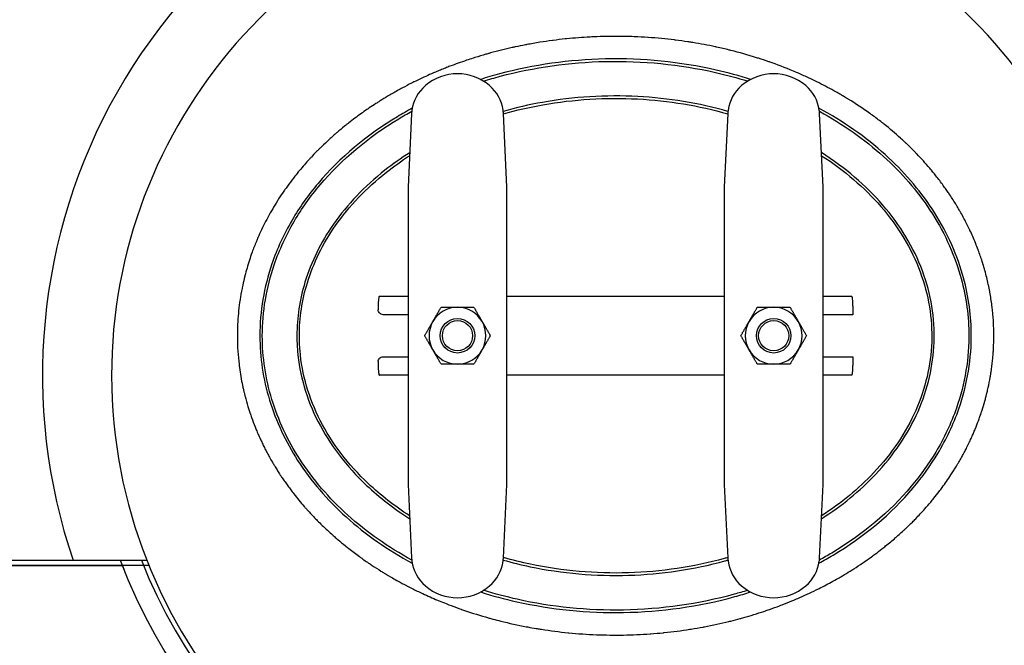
# Model space of a CAD drawing. Header units: inches. Extents: x 36 to 1719, y -84 to 1122.
# Tile 13 of 256: x 353 to 378, y 249 to 265. Entities that reach past the tile are written whole.
import ezdxf

# ---------------------------------------------------------------- set-up
doc = ezdxf.new("R2010")
doc.units = ezdxf.units.IN
doc.header["$LTSCALE"] = 48
doc.header["$MEASUREMENT"] = 0
doc.layers.add('Visible (ANSI)', color=7, linetype='Continuous', lineweight=30)

msp = doc.modelspace()

# ---------------------------------------------------------------- linework, layer by layer
at = {"layer": 'Visible (ANSI)'}
for p, q in [((363.00145, 262.5346), (362.9129, 260.68334)), ((365.4129, 260.68334), (365.32436, 262.5346)), ((371.00145, 262.5346), (370.9129, 260.68334)), ((373.4129, 260.68334), (373.32436, 262.5346)), ((362.9129, 260.68334), (362.9129, 258.72297)), ((365.4129, 258.72297), (365.4129, 260.68334)), ((370.9129, 260.68334), (370.9129, 258.72297)), ((373.4129, 258.72297), (373.4129, 260.68334)), ((362.9129, 258.72297), (362.9129, 255.12089)), ((365.4129, 255.12089), (365.4129, 258.72297)), ((370.9129, 258.72297), (370.9129, 255.12089)), ((373.4129, 255.12089), (373.4129, 258.72297)), ((362.18929, 257.92193), (362.9129, 257.92193)), ((365.4129, 257.92193), (370.9129, 257.92193)), ((373.4129, 257.92193), (374.13652, 257.92193)), ((362.15735, 257.67193), (362.15735, 257.57818)), ((374.16846, 257.67193), (374.16846, 257.45318)), ((362.9129, 257.45318), (362.28135, 257.45318)), ((374.16846, 257.45318), (373.4129, 257.45318)), ((362.28135, 256.39068), (362.9129, 256.39068)), ((373.4129, 256.39068), (374.16846, 256.39068)), ((374.16846, 256.39068), (374.16846, 256.17193)), ((362.15735, 256.26568), (362.15735, 256.17193)), ((362.9129, 255.92193), (362.18929, 255.92193)), ((370.9129, 255.92193), (365.4129, 255.92193)), ((374.13652, 255.92193), (373.4129, 255.92193)), ((362.9129, 255.12089), (362.9129, 253.16051)), ((365.4129, 253.16051), (365.4129, 255.12089)), ((370.9129, 255.12089), (370.9129, 253.16051)), ((373.4129, 253.16051), (373.4129, 255.12089)), ((362.9129, 253.16051), (363.00145, 251.30925)), ((365.32436, 251.30925), (365.4129, 253.16051)), ((370.9129, 253.16051), (371.00145, 251.30925)), ((373.32436, 251.30925), (373.4129, 253.16051)), ((347.1629, 251.24393), (354.43824, 251.24393)), ((352.1629, 251.10943), (355.6837, 251.10943)), ((356.35603, 251.10943), (352.1629, 251.10943)), ((354.43824, 251.24393), (356.30209, 251.24393))]:
    msp.add_line(p, q, dxfattribs=at)
for centre, radius in [((364.1629, 256.92193), 0.43764), ((364.1629, 256.92193), 0.4375), ((372.1629, 256.92193), 0.43764), ((372.1629, 256.92193), 0.4375), ((364.1629, 256.92193), 0.38194), ((372.1629, 256.92193), 0.38194)]:
    msp.add_circle(centre, radius, dxfattribs=at)
for centre, radius, start, end in [((368.1629, 255.92193), 14.5, 101.940544, 198.821487), ((368.1629, 255.92193), 14.5, 341.178513, 78.059456), ((368.1629, 255.92193), 12.75, 103.608961, 76.391039), ((364.1629, 262.29693), 1.25, 49.428759, 130.571241), ((372.1629, 262.29693), 1.25, 49.428759, 130.571241), ((364.00031, 262.48683), 1, 130.571241, 172.034452), ((364.3255, 262.48683), 1, 7.965548, 49.428759), ((372.00031, 262.48683), 1, 130.571241, 172.034452), ((372.3255, 262.48683), 1, 7.965548, 49.428759), ((364.1629, 256.92193), 0.719, 90.036232, 150.036232), ((364.1629, 256.92193), 0.719, 30.036232, 90.036232), ((372.1629, 256.92193), 0.719, 90, 150), ((372.1629, 256.92193), 0.719, 30, 90), ((364.1629, 256.92193), 0.719, 150.036232, 210.036232), ((364.1629, 256.92193), 0.719, 330.036232, 30.036232), ((372.1629, 256.92193), 0.719, 150, 210), ((372.1629, 256.92193), 0.719, 330, 30), ((364.1629, 256.92193), 0.719, 210.036232, 270.036232), ((364.1629, 256.92193), 0.719, 270.036232, 330.036232), ((372.1629, 256.92193), 0.719, 210, 270), ((372.1629, 256.92193), 0.719, 270, 330), ((368.1629, 255.92193), 13.375, 200.472453, 339.527547), ((368.1629, 255.92193), 13.375, 201.088717, 201.951756), ((368.1629, 255.92193), 12.875, 201.305447, 338.694553), ((364.00031, 251.35703), 1, 187.965548, 229.428759), ((364.3255, 251.35703), 1, 310.571241, 352.034452), ((372.00031, 251.35703), 1, 187.965548, 229.428759), ((372.3255, 251.35703), 1, 310.571241, 352.034452), ((364.1629, 251.54693), 1.25, 229.428759, 310.571241), ((372.1629, 251.54693), 1.25, 229.428759, 310.571241)]:
    msp.add_arc(centre, radius, start, end, dxfattribs=at)
for centre, major_axis, start_param, end_param in [((362.18929, 257.67193), (0, 0.25), 0, 1.57079633), ((374.13652, 257.67193), (0, 0.25), 4.71238898, 6.28318531), ((362.18929, 256.17193), (0, -0.25), 4.71238898, 6.28318531), ((374.13652, 256.17193), (0, -0.25), 0, 1.57079633)]:
    msp.add_ellipse(centre, major_axis=major_axis, ratio=0.12777778, start_param=start_param, end_param=end_param, dxfattribs=at)
for points, knots in [([(368.1629, 264.49155), (368.16259, 264.49155), (368.16228, 264.49155), (368.16197, 264.49155), (368.09083, 264.49154), (368.01959, 264.49092), (367.94834, 264.48967), (367.94752, 264.48965), (367.94671, 264.48964), (367.94589, 264.48962), (367.83271, 264.48762), (367.71954, 264.48403), (367.60678, 264.4789), (367.60413, 264.47878), (367.60148, 264.47866), (367.59883, 264.47854), (367.57305, 264.47734), (367.54728, 264.47607), (367.52154, 264.47472), (367.32237, 264.46426), (367.12324, 264.44889), (366.92474, 264.42863), (366.91888, 264.42804), (366.91302, 264.42743), (366.90716, 264.42683), (366.89924, 264.42601), (366.89133, 264.42518), (366.88341, 264.42434), (366.78404, 264.41386), (366.68475, 264.40213), (366.58562, 264.38917), (366.5782, 264.3882), (366.57078, 264.38722), (366.56336, 264.38624), (366.45872, 264.37236), (366.35426, 264.3571), (366.25001, 264.34046), (366.13766, 264.32253), (366.02556, 264.30298), (365.91375, 264.28183), (365.90336, 264.27986), (365.89298, 264.27788), (365.88259, 264.27589), (365.79558, 264.25918), (365.70875, 264.24149), (365.62213, 264.22282), (365.60869, 264.21992), (365.59525, 264.217), (365.58182, 264.21405), (365.57002, 264.21146), (365.55822, 264.20886), (365.54643, 264.20623), (365.36394, 264.16562), (365.18231, 264.1206), (365.00198, 264.07118), (364.97699, 264.06433), (364.95201, 264.05739), (364.92706, 264.05037), (364.91265, 264.04631), (364.89826, 264.04223), (364.88387, 264.03812), (364.79057, 264.01147), (364.69757, 263.9836), (364.60495, 263.95454), (364.58938, 263.94965), (364.57382, 263.94473), (364.55827, 263.93977), (364.50264, 263.92205), (364.44715, 263.90389), (364.39183, 263.8853), (364.25143, 263.83812), (364.11173, 263.78804), (363.97318, 263.73513), (363.95558, 263.72841), (363.938, 263.72165), (363.92044, 263.71483), (363.87816, 263.69844), (363.83599, 263.68177), (363.79395, 263.66485), (363.75064, 263.64742), (363.70742, 263.6297), (363.66429, 263.61167), (363.64584, 263.60397), (363.62741, 263.5962), (363.609, 263.58839), (363.47502, 263.53151), (363.34205, 263.4718), (363.21064, 263.40941), (363.16397, 263.38725), (363.11729, 263.36466), (363.07069, 263.34166), (363.06788, 263.34027), (363.06506, 263.33888), (363.06224, 263.33749), (363.04248, 263.32771), (363.02275, 263.31787), (363.00305, 263.30797), (362.92452, 263.26848), (362.84657, 263.22801), (362.76953, 263.18671), (362.7494, 263.17592), (362.72933, 263.16507), (362.70933, 263.15417), (362.68737, 263.1422), (362.6655, 263.13017), (362.64371, 263.11809), (362.5607, 263.07203), (362.47722, 263.02414), (362.39435, 262.97491), (362.33041, 262.93693), (362.26683, 262.89816), (362.20407, 262.85887), (362.18359, 262.84606), (362.1632, 262.83318), (362.14291, 262.82027), (362.12697, 262.81012), (362.11108, 262.79994), (362.09527, 262.78974), (362.04094, 262.75469), (361.98643, 262.71873), (361.93209, 262.68204), (361.91169, 262.66826), (361.89131, 262.65439), (361.87097, 262.64042), (361.76849, 262.57002), (361.66709, 262.49728), (361.56887, 262.42371), (361.51585, 262.384), (361.46274, 262.34329), (361.40988, 262.30181), (361.39023, 262.28638), (361.37061, 262.27084), (361.35104, 262.25521), (361.28671, 262.20383), (361.22297, 262.15141), (361.16039, 262.09843), (361.14143, 262.08238), (361.12257, 262.06627), (361.10384, 262.05013), (361.09191, 262.03985), (361.08003, 262.02956), (361.0682, 262.01925), (361.00019, 261.95998), (360.93219, 261.8988), (360.86505, 261.83633), (360.80513, 261.78057), (360.7459, 261.72379), (360.68787, 261.66646), (360.67081, 261.64961), (360.65386, 261.63271), (360.63702, 261.61578), (360.62411, 261.60279), (360.61126, 261.58978), (360.59848, 261.57676), (360.55401, 261.53142), (360.50968, 261.48516), (360.46576, 261.43817), (360.44986, 261.42116), (360.434, 261.40405), (360.41821, 261.38685), (360.33136, 261.29227), (360.24644, 261.19509), (360.16483, 261.09682), (360.12643, 261.05058), (360.0884, 261.00367), (360.05085, 260.95619), (360.03781, 260.93971), (360.02483, 260.92315), (360.01192, 260.90653), (359.95991, 260.83962), (359.90891, 260.77163), (359.85917, 260.70286), (359.8478, 260.68714), (359.8365, 260.67139), (359.82527, 260.65559), (359.80734, 260.63039), (359.78959, 260.60509), (359.77202, 260.57971), (359.68084, 260.44797), (359.59337, 260.31219), (359.51074, 260.17353), (359.50282, 260.16024), (359.49494, 260.14692), (359.48711, 260.13358), (359.46635, 260.09819), (359.4459, 260.06263), (359.42578, 260.02691), (359.40164, 259.98405), (359.37793, 259.94088), (359.35467, 259.89742), (359.34857, 259.88601), (359.34249, 259.87458), (359.33645, 259.86313), (359.26403, 259.72593), (359.19609, 259.58582), (359.13314, 259.44332), (359.11586, 259.40421), (359.09895, 259.36492), (359.08243, 259.32544), (359.07962, 259.31873), (359.07682, 259.31201), (359.07403, 259.30529), (359.03644, 259.21466), (359.00086, 259.1231), (358.96739, 259.03076), (358.96594, 259.02676), (358.96449, 259.02275), (358.96305, 259.01874), (358.94069, 258.95666), (358.91928, 258.89422), (358.89884, 258.83147), (358.8561, 258.7002), (358.81754, 258.56729), (358.78338, 258.43296), (358.78277, 258.43059), (358.78217, 258.42822), (358.78157, 258.42585), (358.76248, 258.35041), (358.7448, 258.27462), (358.72856, 258.19857), (358.72402, 258.17734), (358.7196, 258.15609), (358.71529, 258.13481), (358.71406, 258.12872), (358.71283, 258.12262), (358.71162, 258.11652), (358.67447, 257.93028), (358.64591, 257.74232), (358.62615, 257.55305), (358.62539, 257.54574), (358.62464, 257.53843), (358.62391, 257.53112), (358.62256, 257.51778), (358.62126, 257.50443), (358.62001, 257.49107), (358.60223, 257.30201), (358.59328, 257.11144), (358.59328, 256.92193)], [0.715226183, 0.715226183, 0.715226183, 0.715226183, 0.715243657, 0.715243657, 0.715243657, 0.719242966, 0.719242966, 0.719242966, 0.719288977, 0.719288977, 0.719288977, 0.72564229, 0.72564229, 0.72564229, 0.725791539, 0.725791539, 0.725791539, 0.727244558, 0.727244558, 0.727244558, 0.738489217, 0.738489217, 0.738489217, 0.738821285, 0.738821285, 0.738821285, 0.739269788, 0.739269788, 0.739269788, 0.74490229, 0.74490229, 0.74490229, 0.745323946, 0.745323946, 0.745323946, 0.751270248, 0.751270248, 0.751270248, 0.757678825, 0.757678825, 0.757678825, 0.758274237, 0.758274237, 0.758274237, 0.763264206, 0.763264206, 0.763264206, 0.764038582, 0.764038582, 0.764038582, 0.764718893, 0.764718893, 0.764718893, 0.775244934, 0.775244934, 0.775244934, 0.776703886, 0.776703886, 0.776703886, 0.777545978, 0.777545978, 0.777545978, 0.783005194, 0.783005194, 0.783005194, 0.783922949, 0.783922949, 0.783922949, 0.7872062, 0.7872062, 0.7872062, 0.795538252, 0.795538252, 0.795538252, 0.796596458, 0.796596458, 0.796596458, 0.799144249, 0.799144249, 0.799144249, 0.801768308, 0.801768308, 0.801768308, 0.802890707, 0.802890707, 0.802890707, 0.811058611, 0.811058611, 0.811058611, 0.813959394, 0.813959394, 0.813959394, 0.814134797, 0.814134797, 0.814134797, 0.815365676, 0.815365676, 0.815365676, 0.820273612, 0.820273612, 0.820273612, 0.821556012, 0.821556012, 0.821556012, 0.822963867, 0.822963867, 0.822963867, 0.828327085, 0.828327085, 0.828327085, 0.832465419, 0.832465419, 0.832465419, 0.833815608, 0.833815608, 0.833815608, 0.834876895, 0.834876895, 0.834876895, 0.838523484, 0.838523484, 0.838523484, 0.839892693, 0.839892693, 0.839892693, 0.846793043, 0.846793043, 0.846793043, 0.850517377, 0.850517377, 0.850517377, 0.851902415, 0.851902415, 0.851902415, 0.856456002, 0.856456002, 0.856456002, 0.857835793, 0.857835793, 0.857835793, 0.858714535, 0.858714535, 0.858714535, 0.8637675, 0.8637675, 0.8637675, 0.868276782, 0.868276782, 0.868276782, 0.869602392, 0.869602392, 0.869602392, 0.870619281, 0.870619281, 0.870619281, 0.874159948, 0.874159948, 0.874159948, 0.875442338, 0.875442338, 0.875442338, 0.882496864, 0.882496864, 0.882496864, 0.885816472, 0.885816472, 0.885816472, 0.886968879, 0.886968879, 0.886968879, 0.891608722, 0.891608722, 0.891608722, 0.892668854, 0.892668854, 0.892668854, 0.894360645, 0.894360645, 0.894360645, 0.903141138, 0.903141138, 0.903141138, 0.903982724, 0.903982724, 0.903982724, 0.906214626, 0.906214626, 0.906214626, 0.908892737, 0.908892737, 0.908892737, 0.909595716, 0.909595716, 0.909595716, 0.918019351, 0.918019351, 0.918019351, 0.920330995, 0.920330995, 0.920330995, 0.920724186, 0.920724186, 0.920724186, 0.926023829, 0.926023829, 0.926023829, 0.926253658, 0.926253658, 0.926253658, 0.929814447, 0.929814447, 0.929814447, 0.937264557, 0.937264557, 0.937264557, 0.937395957, 0.937395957, 0.937395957, 0.941578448, 0.941578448, 0.941578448, 0.942745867, 0.942745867, 0.942745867, 0.943080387, 0.943080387, 0.943080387, 0.953294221, 0.953294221, 0.953294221, 0.95368867, 0.95368867, 0.95368867, 0.95440811, 0.95440811, 0.95440811, 0.964589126, 0.964589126, 0.964589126, 0.964589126]), ([(358.90991, 254.97873), (358.91176, 254.97315), (358.91362, 254.96757), (358.91549, 254.96199), (358.92733, 254.92663), (358.93949, 254.89135), (358.95196, 254.85615), (358.98004, 254.77692), (359.00972, 254.69812), (359.04095, 254.61986), (359.05526, 254.58401), (359.06989, 254.54828), (359.08484, 254.51266), (359.09345, 254.49216), (359.10216, 254.47169), (359.11098, 254.45127), (359.12655, 254.41521), (359.14244, 254.37929), (359.15865, 254.34351), (359.17503, 254.30737), (359.19173, 254.27137), (359.20875, 254.23553), (359.2272, 254.19668), (359.24602, 254.15801), (359.26521, 254.11954), (359.28332, 254.08322), (359.30176, 254.04706), (359.32052, 254.0111), (359.33002, 253.99288), (359.3396, 253.97471), (359.34925, 253.95658), (359.36868, 253.92014), (359.38843, 253.88389), (359.40848, 253.84784), (359.43177, 253.80599), (359.45548, 253.76442), (359.47959, 253.72313), (359.49646, 253.69425), (359.51352, 253.66551), (359.53078, 253.63691), (359.55275, 253.60051), (359.57502, 253.56434), (359.59757, 253.52847), (359.60769, 253.51237), (359.61786, 253.49633), (359.62808, 253.48035), (359.65113, 253.44433), (359.67445, 253.4086), (359.69803, 253.37317), (359.7196, 253.34074), (359.7414, 253.30856), (359.7634, 253.27664), (359.78706, 253.2423), (359.81104, 253.20813), (359.83534, 253.17414), (359.85993, 253.13973), (359.88485, 253.10551), (359.91007, 253.07149), (359.92169, 253.05582), (359.93336, 253.0402), (359.94511, 253.02461), (359.9705, 252.99093), (359.99619, 252.95744), (360.02218, 252.92415), (360.10727, 252.81516), (360.19551, 252.70839), (360.2865, 252.60412), (360.30429, 252.58374), (360.32217, 252.56346), (360.34016, 252.54327), (360.35003, 252.5322), (360.35992, 252.52116), (360.36985, 252.51016), (360.42166, 252.45268), (360.4743, 252.39601), (360.52768, 252.34019), (360.55627, 252.3103), (360.58508, 252.28064), (360.61408, 252.25124), (360.69829, 252.16587), (360.78419, 252.08261), (360.87147, 252.00156), (360.91568, 251.96051), (360.96024, 251.92003), (361.00512, 251.88013), (361.01032, 251.87551), (361.01552, 251.8709), (361.02073, 251.86629), (361.02986, 251.85821), (361.03901, 251.85016), (361.04817, 251.84212), (361.07732, 251.81656), (361.10666, 251.79118), (361.13621, 251.76597), (361.19872, 251.71265), (361.26212, 251.66013), (361.3263, 251.60848), (361.35549, 251.58498), (361.38485, 251.56167), (361.41436, 251.53854), (361.50206, 251.4698), (361.59111, 251.40268), (361.68135, 251.33726), (361.75852, 251.28131), (361.83655, 251.2266), (361.91534, 251.17315), (361.94425, 251.15354), (361.97326, 251.1341), (362.00236, 251.11483), (362.07603, 251.06606), (362.15031, 251.01839), (362.22511, 250.97184), (362.25344, 250.95422), (362.28184, 250.93675), (362.31031, 250.91944), (362.37861, 250.87793), (362.44731, 250.83734), (362.51633, 250.79769), (362.56479, 250.76985), (362.61354, 250.74239), (362.66257, 250.71533), (362.73194, 250.67704), (362.80185, 250.63954), (362.87227, 250.60284), (362.89828, 250.58929), (362.92435, 250.57584), (362.95049, 250.56251), (363.03583, 250.51897), (363.12187, 250.47661), (363.20853, 250.43545), (363.23341, 250.42363), (363.25834, 250.4119), (363.28333, 250.40028), (363.406, 250.3432), (363.52985, 250.28851), (363.65459, 250.23624), (363.66996, 250.2298), (363.68534, 250.2234), (363.70073, 250.21703), (363.75826, 250.19324), (363.81597, 250.16997), (363.87384, 250.14722), (363.89627, 250.1384), (363.91873, 250.12965), (363.94121, 250.12099), (364.02743, 250.08775), (364.11397, 250.05566), (364.20075, 250.02472), (364.21786, 250.01862), (364.23498, 250.01256), (364.2521, 250.00655), (364.25591, 250.00522), (364.25971, 250.00388), (364.26351, 250.00255), (364.46316, 249.93273), (364.66534, 249.86847), (364.86944, 249.80987), (364.88698, 249.80483), (364.90452, 249.79984), (364.92209, 249.79489), (364.95024, 249.78695), (364.97843, 249.77912), (365.00665, 249.7714), (365.07437, 249.75287), (365.14228, 249.73496), (365.21034, 249.71767), (365.2262, 249.71364), (365.24206, 249.70965), (365.25793, 249.70569), (365.47171, 249.65236), (365.68702, 249.60515), (365.90302, 249.56406), (365.91537, 249.56172), (365.92772, 249.55939), (365.94008, 249.55708), (366.0108, 249.54386), (366.08158, 249.5313), (366.15241, 249.51939), (366.18621, 249.5137), (366.22004, 249.50816), (366.25391, 249.50277), (366.26444, 249.50109), (366.27498, 249.49943), (366.28552, 249.49778), (366.50998, 249.46264), (366.73584, 249.43384), (366.96252, 249.41142), (366.96902, 249.41078), (366.97553, 249.41014), (366.98203, 249.40951), (367.09431, 249.39859), (367.20678, 249.38923), (367.31935, 249.38144), (367.32384, 249.38113), (367.32833, 249.38082), (367.33283, 249.38052), (367.56223, 249.36489), (367.792, 249.35578), (368.02131, 249.35313), (368.02205, 249.35312), (368.02278, 249.35311), (368.02352, 249.3531), (368.05008, 249.3528), (368.07664, 249.35258), (368.10319, 249.35245), (368.18958, 249.35203), (368.276, 249.35252), (368.36245, 249.35393), (368.36349, 249.35395), (368.36452, 249.35397), (368.36556, 249.35398), (368.58959, 249.3577), (368.81384, 249.36757), (369.03771, 249.38365), (369.04278, 249.38401), (369.04785, 249.38438), (369.05292, 249.38475), (369.16006, 249.39257), (369.26712, 249.40182), (369.37402, 249.41249), (369.3811, 249.4132), (369.38817, 249.41391), (369.39525, 249.41463), (369.61098, 249.43654), (369.82606, 249.46425), (370.04003, 249.49774), (370.04121, 249.49792), (370.04238, 249.49811), (370.04355, 249.49829), (370.05409, 249.49994), (370.06462, 249.50161), (370.07516, 249.50329), (370.17549, 249.5193), (370.27565, 249.5366), (370.37558, 249.55518), (370.3877, 249.55744), (370.39983, 249.55971), (370.41195, 249.56201), (370.61895, 249.60118), (370.82495, 249.6459), (371.02956, 249.6962), (371.04545, 249.70011), (371.06133, 249.70405), (371.07721, 249.70802), (371.15769, 249.72817), (371.23796, 249.74919), (371.31798, 249.77108), (371.32926, 249.77416), (371.34052, 249.77726), (371.35179, 249.78038), (371.3695, 249.78528), (371.3872, 249.79023), (371.40489, 249.79522), (371.57632, 249.84357), (371.74659, 249.89593), (371.91545, 249.95235), (371.94189, 249.96118), (371.96829, 249.97011), (371.99467, 249.97914), (372.01519, 249.98617), (372.03569, 249.99326), (372.05618, 250.00041), (372.14245, 250.03053), (372.22838, 250.06174), (372.31392, 250.09403), (372.33556, 250.1022), (372.35718, 250.11043), (372.37877, 250.11874), (372.46125, 250.15048), (372.54337, 250.18325), (372.62507, 250.21703), (372.64117, 250.22369), (372.65725, 250.23038), (372.67331, 250.23711), (372.76138, 250.27404), (372.84895, 250.31215), (372.93598, 250.35146), (372.95994, 250.36228), (372.98386, 250.37319), (373.00774, 250.38419), (373.08487, 250.41974), (373.16156, 250.45622), (373.23775, 250.49365), (373.26299, 250.50604), (373.28817, 250.51854), (373.31329, 250.53114), (373.43121, 250.59027), (373.54791, 250.65168), (373.66324, 250.71533), (373.6673, 250.71757), (373.67136, 250.71982), (373.67543, 250.72207), (373.7238, 250.74886), (373.772, 250.77608), (373.82, 250.80374), (373.84822, 250.81999), (373.87637, 250.8364), (373.90445, 250.85296), (373.96983, 250.89151), (374.03482, 250.93087), (374.09937, 250.97102), (374.12942, 250.98972), (374.15937, 251.00858), (374.18923, 251.02762), (374.34145, 251.1247), (374.49108, 251.22627), (374.63755, 251.33225), (374.63847, 251.33292), (374.63939, 251.33359), (374.64031, 251.33425), (374.67205, 251.35724), (374.70364, 251.38043), (374.73508, 251.40383), (374.79109, 251.44551), (374.8466, 251.48784), (374.90159, 251.53082), (374.93301, 251.55537), (374.96425, 251.58014), (374.99533, 251.60511), (375.08094, 251.67392), (375.16523, 251.74435), (375.24799, 251.81624), (375.26708, 251.83282), (375.28611, 251.84951), (375.30508, 251.86629), (375.34403, 251.90074), (375.38271, 251.93561), (375.42112, 251.97089), (375.43327, 251.98205), (375.4454, 251.99325), (375.4575, 252.00449), (375.47388, 252.01973), (375.49022, 252.03503), (375.5065, 252.05042), (375.5623, 252.10313), (375.61745, 252.1567), (375.67188, 252.21112), (375.69976, 252.239), (375.72746, 252.26709), (375.75496, 252.2954), (375.83353, 252.37629), (375.91049, 252.45895), (375.98565, 252.54328), (376.03626, 252.60007), (376.08606, 252.65762), (376.13498, 252.71589), (376.16196, 252.74803), (376.18868, 252.7804), (376.21513, 252.81298), (376.26052, 252.86891), (376.3051, 252.92547), (376.34882, 252.98263), (376.37476, 253.01654), (376.4004, 253.05067), (376.42573, 253.085), (376.46305, 253.13558), (376.49969, 253.18659), (376.53562, 253.23803), (376.57334, 253.29201), (376.61043, 253.34666), (376.64685, 253.40197), (376.67007, 253.43724), (376.69302, 253.47278), (376.71569, 253.50858), (376.72361, 253.52108), (376.73149, 253.53361), (376.73933, 253.54618), (376.76156, 253.58177), (376.7835, 253.61763), (376.80515, 253.65373), (376.81904, 253.6769), (376.83281, 253.70017), (376.84646, 253.72354), (376.86913, 253.76237), (376.89146, 253.80147), (376.91343, 253.84085), (376.93353, 253.87688), (376.95334, 253.91314), (376.97283, 253.94961), (376.98026, 253.9635), (376.98764, 253.97743), (376.99497, 253.99138), (377.01395, 254.02749), (377.03261, 254.06378), (377.05093, 254.10023), (377.07348, 254.14509), (377.09553, 254.19019), (377.11706, 254.23553), (377.1269, 254.25625), (377.13663, 254.27703), (377.14626, 254.29785), (377.16293, 254.33392), (377.17928, 254.37013), (377.19529, 254.40647), (377.2022, 254.42216), (377.20905, 254.43787), (377.21584, 254.4536), (377.23136, 254.4896), (377.24656, 254.52572), (377.26143, 254.56196), (377.28973, 254.63095), (377.31682, 254.70037), (377.34268, 254.77016), (377.35587, 254.80577), (377.36874, 254.84147), (377.38129, 254.87726), (377.38755, 254.89514), (377.39374, 254.91303), (377.39984, 254.93095), (377.40316, 254.9407), (377.40646, 254.95046), (377.40973, 254.96022), (377.41827, 254.9857), (377.42666, 255.01127), (377.4349, 255.03691), (377.45946, 255.11339), (377.48266, 255.1906), (377.50442, 255.26846), (377.51398, 255.30268), (377.52327, 255.33702), (377.53227, 255.37148), (377.53575, 255.38479), (377.53918, 255.39811), (377.54257, 255.41145), (377.54545, 255.42276), (377.54829, 255.43409), (377.55111, 255.44543), (377.55944, 255.47897), (377.56749, 255.51262), (377.57528, 255.54637), (377.595, 255.63186), (377.61297, 255.71802), (377.62911, 255.80473), (377.63496, 255.83613), (377.64057, 255.8676), (377.64593, 255.89914), (377.6509, 255.92833), (377.65566, 255.95757), (377.66021, 255.98686), (377.66485, 256.01678), (377.66928, 256.04676), (377.67349, 256.07679), (377.68645, 256.16927), (377.69733, 256.26234), (377.70605, 256.35541), (377.7085, 256.38157), (377.71078, 256.40774), (377.71288, 256.43391), (377.71576, 256.46953), (377.71831, 256.50516), (377.72055, 256.54079), (377.72207, 256.5649), (377.72344, 256.58901), (377.72467, 256.61312), (377.72926, 256.70336), (377.73183, 256.79354), (377.7324, 256.88354), (377.73246, 256.89317), (377.7325, 256.9028), (377.73252, 256.91243), (377.73255, 256.93232), (377.73248, 256.95221), (377.73232, 256.97211), (377.73197, 257.01417), (377.73118, 257.05627), (377.72996, 257.0984), (377.72944, 257.11614), (377.72885, 257.13388), (377.72818, 257.15163), (377.72417, 257.25757), (377.71737, 257.36369), (377.70777, 257.46978), (377.70655, 257.48317), (377.7053, 257.49657), (377.70399, 257.50996), (377.69928, 257.55848), (377.69398, 257.60699), (377.68809, 257.65547), (377.68675, 257.66649), (377.68538, 257.6775), (377.68398, 257.68852), (377.66967, 257.80125), (377.65222, 257.91346), (377.63174, 258.02494), (377.63059, 258.03119), (377.62943, 258.03744), (377.62826, 258.04368), (377.618, 258.09859), (377.60699, 258.15332), (377.59526, 258.20785), (377.59439, 258.21191), (377.59351, 258.21597), (377.59262, 258.22003), (377.56714, 258.33734), (377.5383, 258.45368), (377.50626, 258.56878), (377.50619, 258.56906), (377.50611, 258.56934), (377.50603, 258.56962), (377.48988, 258.62762), (377.47291, 258.68533), (377.45518, 258.74263), (377.4548, 258.74386), (377.45441, 258.74509), (377.45403, 258.74632), (377.44822, 258.76507), (377.44232, 258.78377), (377.43635, 258.80242), (377.40605, 258.89699), (377.37348, 258.99105), (377.33868, 259.08445), (377.33716, 259.08854), (377.33563, 259.09263), (377.3341, 259.09671), (377.31448, 259.14905), (377.29417, 259.20117), (377.27318, 259.25305), (377.27086, 259.25877), (377.26854, 259.26449), (377.26621, 259.27021), (377.22315, 259.37576), (377.17727, 259.48031), (377.12872, 259.58363), (377.12444, 259.59275), (377.12013, 259.60186), (377.11581, 259.61096), (377.09438, 259.65603), (377.07244, 259.70087), (377.05001, 259.74545), (377.04459, 259.75622), (377.03914, 259.76698), (377.03367, 259.77773), (376.98439, 259.87438), (376.93287, 259.96968), (376.87941, 260.06326), (376.87169, 260.07678), (376.86393, 260.09026), (376.85613, 260.1037), (376.83364, 260.14246), (376.81081, 260.18093), (376.78767, 260.21911), (376.77895, 260.23349), (376.77018, 260.24784), (376.76137, 260.26214), (376.70929, 260.34668), (376.65564, 260.42973), (376.60062, 260.51121), (376.59767, 260.51558), (376.59471, 260.51995), (376.59175, 260.52432), (376.58152, 260.53939), (376.57123, 260.55443), (376.56088, 260.56945), (376.53682, 260.60432), (376.51244, 260.63903), (376.48773, 260.67355), (376.47674, 260.6889), (376.46569, 260.70422), (376.45457, 260.71949), (376.39419, 260.80248), (376.33195, 260.88436), (376.268, 260.96497), (376.2552, 260.98112), (376.24232, 260.99721), (376.22938, 261.01325), (376.204, 261.04472), (376.17835, 261.076), (376.15246, 261.10706), (376.13866, 261.12362), (376.12479, 261.14012), (376.11085, 261.15656), (376.00558, 261.28072), (375.89641, 261.40144), (375.78416, 261.51823), (375.76751, 261.53555), (375.7508, 261.55278), (375.73403, 261.56992), (375.6642, 261.64128), (375.59324, 261.71112), (375.52137, 261.77935), (375.50346, 261.79636), (375.48549, 261.81327), (375.46746, 261.83008), (375.46523, 261.83217), (375.46299, 261.83425), (375.46075, 261.83633), (375.43222, 261.86288), (375.40355, 261.88918), (375.37477, 261.91522), (375.24002, 262.03712), (375.10053, 262.15532), (374.9574, 262.26905), (374.93817, 262.28434), (374.91886, 262.29954), (374.8995, 262.31467), (374.81987, 262.37686), (374.73916, 262.4377), (374.6575, 262.49712), (374.63747, 262.5117), (374.61739, 262.52619), (374.59725, 262.54059), (374.41907, 262.66804), (374.23657, 262.7888), (374.05133, 262.90252), (374.03074, 262.91516), (374.01011, 262.92772), (373.98944, 262.94019), (373.97014, 262.95184), (373.95081, 262.96342), (373.93145, 262.97492), (373.89873, 262.99435), (373.86594, 263.01357), (373.83308, 263.03257), (373.80475, 263.04895), (373.77632, 263.06519), (373.7478, 263.08131), (373.72782, 263.09259), (373.7078, 263.10381), (373.68773, 263.11496), (373.54612, 263.19365), (373.40222, 263.26904), (373.25647, 263.34099), (373.21036, 263.36376), (373.16406, 263.38618), (373.1176, 263.40826), (373.09865, 263.41726), (373.07967, 263.4262), (373.06067, 263.43509), (372.97163, 263.47673), (372.88201, 263.51709), (372.79189, 263.55617), (372.77345, 263.56417), (372.75499, 263.57211), (372.73652, 263.58), (372.53352, 263.66666), (372.32823, 263.74677), (372.1217, 263.82033), (372.10495, 263.8263), (372.0882, 263.83222), (372.07143, 263.8381), (372.05971, 263.84221), (372.048, 263.8463), (372.03627, 263.85037), (371.95068, 263.88006), (371.86464, 263.90874), (371.77818, 263.93638), (371.76273, 263.94132), (371.74726, 263.94623), (371.73178, 263.9511), (371.51564, 264.01917), (371.29701, 264.08081), (371.07673, 264.13595), (371.06388, 264.13917), (371.05101, 264.14237), (371.03814, 264.14554), (370.93236, 264.17164), (370.82621, 264.19623), (370.71978, 264.21933), (370.70829, 264.22183), (370.6968, 264.2243), (370.68531, 264.22676), (370.49753, 264.26693), (370.30892, 264.30243), (370.12002, 264.33332), (370.08643, 264.33881), (370.0528, 264.34416), (370.01916, 264.34937), (370.0106, 264.35069), (370.00205, 264.352), (369.99349, 264.35331), (369.88814, 264.36937), (369.78254, 264.38404), (369.67675, 264.39729), (369.66971, 264.39818), (369.66268, 264.39905), (369.65564, 264.39992), (369.43351, 264.42736), (369.21053, 264.44863), (368.98694, 264.46375), (368.98291, 264.46402), (368.97888, 264.46429), (368.97484, 264.46456), (368.86346, 264.47198), (368.75194, 264.47787), (368.64035, 264.48223), (368.6378, 264.48233), (368.63526, 264.48243), (368.63271, 264.48252), (368.47619, 264.48854), (368.31953, 264.49155), (368.1629, 264.49155)], [0, 0, 0, 0, 0.000323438, 0.000323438, 0.000323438, 0.002373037, 0.002373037, 0.002373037, 0.00698631, 0.00698631, 0.00698631, 0.009099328, 0.009099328, 0.009099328, 0.010315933, 0.010315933, 0.010315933, 0.012463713, 0.012463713, 0.012463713, 0.01463303, 0.01463303, 0.01463303, 0.016984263, 0.016984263, 0.016984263, 0.019204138, 0.019204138, 0.019204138, 0.020328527, 0.020328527, 0.020328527, 0.02258966, 0.02258966, 0.02258966, 0.025214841, 0.025214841, 0.025214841, 0.027051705, 0.027051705, 0.027051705, 0.029390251, 0.029390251, 0.029390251, 0.0304395, 0.0304395, 0.0304395, 0.032804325, 0.032804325, 0.032804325, 0.034968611, 0.034968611, 0.034968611, 0.037296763, 0.037296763, 0.037296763, 0.039653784, 0.039653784, 0.039653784, 0.040739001, 0.040739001, 0.040739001, 0.043085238, 0.043085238, 0.043085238, 0.050768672, 0.050768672, 0.050768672, 0.052270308, 0.052270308, 0.052270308, 0.053093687, 0.053093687, 0.053093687, 0.057392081, 0.057392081, 0.057392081, 0.059694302, 0.059694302, 0.059694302, 0.066377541, 0.066377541, 0.066377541, 0.069762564, 0.069762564, 0.069762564, 0.070154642, 0.070154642, 0.070154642, 0.07084136, 0.07084136, 0.07084136, 0.073024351, 0.073024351, 0.073024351, 0.077643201, 0.077643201, 0.077643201, 0.079744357, 0.079744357, 0.079744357, 0.085988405, 0.085988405, 0.085988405, 0.091328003, 0.091328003, 0.091328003, 0.093287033, 0.093287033, 0.093287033, 0.098245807, 0.098245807, 0.098245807, 0.100123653, 0.100123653, 0.100123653, 0.104628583, 0.104628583, 0.104628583, 0.107791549, 0.107791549, 0.107791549, 0.112266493, 0.112266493, 0.112266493, 0.113919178, 0.113919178, 0.113919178, 0.11931449, 0.11931449, 0.11931449, 0.120863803, 0.120863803, 0.120863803, 0.128472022, 0.128472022, 0.128472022, 0.129409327, 0.129409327, 0.129409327, 0.132911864, 0.132911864, 0.132911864, 0.134269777, 0.134269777, 0.134269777, 0.139477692, 0.139477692, 0.139477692, 0.140504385, 0.140504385, 0.140504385, 0.14073237, 0.14073237, 0.14073237, 0.152695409, 0.152695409, 0.152695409, 0.153723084, 0.153723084, 0.153723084, 0.15537067, 0.15537067, 0.15537067, 0.159324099, 0.159324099, 0.159324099, 0.160244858, 0.160244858, 0.160244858, 0.172647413, 0.172647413, 0.172647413, 0.173356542, 0.173356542, 0.173356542, 0.177415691, 0.177415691, 0.177415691, 0.179352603, 0.179352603, 0.179352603, 0.179955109, 0.179955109, 0.179955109, 0.192784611, 0.192784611, 0.192784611, 0.193152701, 0.193152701, 0.193152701, 0.199505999, 0.199505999, 0.199505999, 0.199759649, 0.199759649, 0.199759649, 0.212706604, 0.212706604, 0.212706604, 0.212748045, 0.212748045, 0.212748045, 0.214247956, 0.214247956, 0.214247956, 0.219127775, 0.219127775, 0.219127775, 0.219186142, 0.219186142, 0.219186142, 0.231831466, 0.231831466, 0.231831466, 0.232117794, 0.232117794, 0.232117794, 0.238169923, 0.238169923, 0.238169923, 0.238570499, 0.238570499, 0.238570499, 0.250785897, 0.250785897, 0.250785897, 0.250852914, 0.250852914, 0.250852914, 0.251454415, 0.251454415, 0.251454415, 0.257184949, 0.257184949, 0.257184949, 0.257880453, 0.257880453, 0.257880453, 0.269757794, 0.269757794, 0.269757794, 0.270680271, 0.270680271, 0.270680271, 0.275357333, 0.275357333, 0.275357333, 0.276016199, 0.276016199, 0.276016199, 0.277052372, 0.277052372, 0.277052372, 0.28709448, 0.28709448, 0.28709448, 0.288666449, 0.288666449, 0.288666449, 0.28988972, 0.28988972, 0.28988972, 0.295041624, 0.295041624, 0.295041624, 0.296344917, 0.296344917, 0.296344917, 0.301323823, 0.301323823, 0.301323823, 0.302304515, 0.302304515, 0.302304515, 0.307681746, 0.307681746, 0.307681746, 0.309162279, 0.309162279, 0.309162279, 0.31394509, 0.31394509, 0.31394509, 0.315529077, 0.315529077, 0.315529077, 0.322963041, 0.322963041, 0.322963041, 0.32322504, 0.32322504, 0.32322504, 0.326346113, 0.326346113, 0.326346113, 0.328181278, 0.328181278, 0.328181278, 0.332454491, 0.332454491, 0.332454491, 0.33444359, 0.33444359, 0.33444359, 0.344586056, 0.344586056, 0.344586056, 0.344649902, 0.344649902, 0.344649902, 0.346848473, 0.346848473, 0.346848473, 0.35076503, 0.35076503, 0.35076503, 0.353002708, 0.353002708, 0.353002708, 0.359168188, 0.359168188, 0.359168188, 0.360590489, 0.360590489, 0.360590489, 0.363510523, 0.363510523, 0.363510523, 0.36443453, 0.36443453, 0.36443453, 0.365686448, 0.365686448, 0.365686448, 0.369976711, 0.369976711, 0.369976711, 0.372174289, 0.372174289, 0.372174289, 0.378453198, 0.378453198, 0.378453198, 0.382681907, 0.382681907, 0.382681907, 0.385014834, 0.385014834, 0.385014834, 0.389019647, 0.389019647, 0.389019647, 0.391396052, 0.391396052, 0.391396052, 0.394897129, 0.394897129, 0.394897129, 0.398571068, 0.398571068, 0.398571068, 0.400913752, 0.400913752, 0.400913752, 0.401731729, 0.401731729, 0.401731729, 0.404049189, 0.404049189, 0.404049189, 0.405536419, 0.405536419, 0.405536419, 0.408007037, 0.408007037, 0.408007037, 0.410267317, 0.410267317, 0.410267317, 0.411128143, 0.411128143, 0.411128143, 0.413356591, 0.413356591, 0.413356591, 0.41609891, 0.41609891, 0.41609891, 0.417352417, 0.417352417, 0.417352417, 0.419524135, 0.419524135, 0.419524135, 0.420461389, 0.420461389, 0.420461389, 0.422605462, 0.422605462, 0.422605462, 0.42668726, 0.42668726, 0.42668726, 0.428769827, 0.428769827, 0.428769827, 0.429809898, 0.429809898, 0.429809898, 0.430375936, 0.430375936, 0.430375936, 0.431853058, 0.431853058, 0.431853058, 0.436258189, 0.436258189, 0.436258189, 0.438194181, 0.438194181, 0.438194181, 0.438941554, 0.438941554, 0.438941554, 0.439575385, 0.439575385, 0.439575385, 0.441450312, 0.441450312, 0.441450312, 0.446199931, 0.446199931, 0.446199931, 0.447919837, 0.447919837, 0.447919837, 0.449511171, 0.449511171, 0.449511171, 0.451136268, 0.451136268, 0.451136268, 0.456141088, 0.456141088, 0.456141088, 0.457548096, 0.457548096, 0.457548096, 0.45946356, 0.45946356, 0.45946356, 0.460760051, 0.460760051, 0.460760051, 0.465613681, 0.465613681, 0.465613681, 0.466132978, 0.466132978, 0.466132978, 0.467204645, 0.467204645, 0.467204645, 0.469469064, 0.469469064, 0.469469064, 0.470422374, 0.470422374, 0.470422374, 0.476113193, 0.476113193, 0.476113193, 0.476831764, 0.476831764, 0.476831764, 0.479434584, 0.479434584, 0.479434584, 0.480026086, 0.480026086, 0.480026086, 0.486081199, 0.486081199, 0.486081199, 0.48642054, 0.48642054, 0.48642054, 0.489405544, 0.489405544, 0.489405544, 0.489627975, 0.489627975, 0.489627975, 0.496054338, 0.496054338, 0.496054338, 0.496070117, 0.496070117, 0.496070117, 0.49930854, 0.49930854, 0.49930854, 0.499378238, 0.499378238, 0.499378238, 0.500438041, 0.500438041, 0.500438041, 0.505811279, 0.505811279, 0.505811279, 0.506046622, 0.506046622, 0.506046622, 0.509059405, 0.509059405, 0.509059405, 0.509391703, 0.509391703, 0.509391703, 0.515527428, 0.515527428, 0.515527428, 0.516069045, 0.516069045, 0.516069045, 0.518751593, 0.518751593, 0.518751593, 0.519399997, 0.519399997, 0.519399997, 0.525232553, 0.525232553, 0.525232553, 0.526074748, 0.526074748, 0.526074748, 0.528502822, 0.528502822, 0.528502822, 0.529417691, 0.529417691, 0.529417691, 0.534826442, 0.534826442, 0.534826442, 0.535116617, 0.535116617, 0.535116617, 0.536118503, 0.536118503, 0.536118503, 0.538446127, 0.538446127, 0.538446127, 0.539481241, 0.539481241, 0.539481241, 0.54510373, 0.54510373, 0.54510373, 0.546229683, 0.546229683, 0.546229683, 0.548438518, 0.548438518, 0.548438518, 0.549615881, 0.549615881, 0.549615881, 0.558508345, 0.558508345, 0.558508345, 0.559826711, 0.559826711, 0.559826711, 0.565314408, 0.565314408, 0.565314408, 0.566682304, 0.566682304, 0.566682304, 0.566851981, 0.566851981, 0.566851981, 0.569015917, 0.569015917, 0.569015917, 0.57914571, 0.57914571, 0.57914571, 0.580507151, 0.580507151, 0.580507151, 0.586104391, 0.586104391, 0.586104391, 0.587476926, 0.587476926, 0.587476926, 0.599622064, 0.599622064, 0.599622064, 0.600972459, 0.600972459, 0.600972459, 0.602234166, 0.602234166, 0.602234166, 0.604366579, 0.604366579, 0.604366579, 0.60620528, 0.60620528, 0.60620528, 0.607492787, 0.607492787, 0.607492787, 0.616577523, 0.616577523, 0.616577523, 0.619451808, 0.619451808, 0.619451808, 0.620623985, 0.620623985, 0.620623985, 0.626115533, 0.626115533, 0.626115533, 0.627239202, 0.627239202, 0.627239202, 0.639583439, 0.639583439, 0.639583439, 0.640584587, 0.640584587, 0.640584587, 0.641284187, 0.641284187, 0.641284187, 0.646391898, 0.646391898, 0.646391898, 0.647304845, 0.647304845, 0.647304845, 0.660053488, 0.660053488, 0.660053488, 0.660797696, 0.660797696, 0.660797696, 0.66691473, 0.66691473, 0.66691473, 0.667575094, 0.667575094, 0.667575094, 0.678362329, 0.678362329, 0.678362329, 0.680280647, 0.680280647, 0.680280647, 0.680768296, 0.680768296, 0.680768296, 0.686771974, 0.686771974, 0.686771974, 0.687171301, 0.687171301, 0.687171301, 0.699773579, 0.699773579, 0.699773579, 0.700000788, 0.700000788, 0.700000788, 0.706278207, 0.706278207, 0.706278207, 0.706421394, 0.706421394, 0.706421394, 0.715226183, 0.715226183, 0.715226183, 0.715226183]), ([(371.57877, 263.402), (371.29242, 263.49277), (371.0004, 263.57199), (369.79605, 263.84565), (368.8483, 263.93998), (366.99447, 263.8989), (366.08829, 263.77165), (365.06396, 263.49846), (364.90464, 263.45199), (364.74703, 263.40202)], [-1.970585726, -1.970585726, -1.970585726, -1.970585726, -1.864979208, -1.864979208, -1.541258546, -1.541258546, -1.229134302, -1.229134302, -1.17100694, -1.17100694, -1.17100694, -1.17100694]), ([(364.82089, 263.35971), (364.95962, 263.40286), (365.09967, 263.4433), (366.09944, 263.70994), (367.00073, 263.83653), (368.84463, 263.87738), (369.78732, 263.78354), (370.96594, 263.51573), (371.23786, 263.44273), (371.50491, 263.35968)], [1.17779737, 1.17779737, 1.17779737, 1.17779737, 1.229134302, 1.229134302, 1.541258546, 1.541258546, 1.864979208, 1.864979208, 1.963795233, 1.963795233, 1.963795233, 1.963795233]), ([(371.00619, 262.59516), (370.27439, 262.80235), (369.50248, 262.92903), (367.91537, 263.01202), (367.09982, 262.96224), (365.97534, 262.76295), (365.64361, 262.68682), (365.31967, 262.59506)], [1.209719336, 1.209719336, 1.209719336, 1.209719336, 1.501193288, 1.501193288, 1.802843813, 1.802843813, 1.931873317, 1.931873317, 1.931873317, 1.931873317]), ([(365.32456, 262.53147), (365.65029, 262.6242), (365.98407, 262.70102), (367.10598, 262.89985), (367.91683, 262.94936), (369.49898, 262.86663), (370.27054, 262.7395), (371.0013, 262.53158)], [-1.933496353, -1.933496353, -1.933496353, -1.933496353, -1.802843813, -1.802843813, -1.501193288, -1.501193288, -1.208096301, -1.208096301, -1.208096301, -1.208096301]), ([(363.0179, 262.67347), (362.89079, 262.60494), (362.76582, 262.53378), (361.86911, 261.99454), (361.18697, 261.42555), (360.38964, 260.4802), (360.1687, 260.16955), (359.7703, 259.49072), (359.59887, 259.11984), (359.26695, 258.15025), (359.1629, 257.53628), (359.1629, 256.92193)], [-0.947401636, -0.947401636, -0.947401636, -0.947401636, -0.894959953, -0.894959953, -0.564026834, -0.564026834, -0.414642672, -0.414642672, -0.251325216, -0.251325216, 0, 0, 0, 0]), ([(359.2254, 256.92193), (359.2254, 257.52929), (359.32824, 258.13631), (359.6566, 259.0955), (359.82624, 259.46256), (360.22074, 260.13474), (360.4396, 260.4425), (361.2299, 261.37951), (361.90666, 261.9442), (362.78389, 262.47171), (362.89424, 262.53493), (363.00631, 262.59608)], [0, 0, 0, 0, 0.251325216, 0.251325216, 0.414642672, 0.414642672, 0.564026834, 0.564026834, 0.894959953, 0.894959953, 0.941678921, 0.941678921, 0.941678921, 0.941678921]), ([(373.30791, 251.17038), (373.42858, 251.23543), (373.54732, 251.30287), (374.44726, 251.8411), (375.1371, 252.41531), (375.92483, 253.3506), (376.13423, 253.64251), (376.53205, 254.30592), (376.70973, 254.68233), (377.06422, 255.69642), (377.17255, 256.35302), (377.15444, 257.50223), (377.07973, 257.99487), (376.77323, 259.05374), (376.51126, 259.61264), (375.84236, 260.6273), (375.44271, 261.08679), (374.48814, 261.94792), (373.92307, 262.34169), (373.30792, 262.67349)], [-4.08899423, -4.08899423, -4.08899423, -4.08899423, -4.0392092, -4.0392092, -3.70497192, -3.70497192, -3.56422671, -3.56422671, -3.3979922, -3.3979922, -3.12977349, -3.12977349, -2.92781508, -2.92781508, -2.68241465, -2.68241465, -2.4480056, -2.4480056, -2.19419106, -2.19419106, -2.19419106, -2.19419106]), ([(373.31951, 262.5961), (373.91456, 262.27124), (374.46134, 261.88791), (375.39718, 261.04369), (375.79328, 260.58819), (376.45582, 259.58317), (376.71503, 259.03004), (377.01819, 257.98269), (377.09204, 257.49563), (377.10994, 256.35948), (377.00288, 255.71035), (376.65218, 254.7071), (376.47634, 254.33456), (376.08241, 253.67761), (375.87497, 253.38842), (375.09419, 252.46138), (374.40977, 251.89151), (373.52937, 251.36496), (373.4252, 251.30544), (373.3195, 251.24777)], [2.1999137, 2.1999137, 2.1999137, 2.1999137, 2.4480056, 2.4480056, 2.68241465, 2.68241465, 2.92781508, 2.92781508, 3.12977349, 3.12977349, 3.3979922, 3.3979922, 3.56422671, 3.56422671, 3.70497192, 3.70497192, 4.0392092, 4.0392092, 4.08327155, 4.08327155, 4.08327155, 4.08327155]), ([(362.95444, 261.55018), (362.73489, 261.41053), (362.52521, 261.26204), (361.81219, 260.69964), (361.37276, 260.23954), (360.70308, 259.28093), (360.46006, 258.78766), (360.16915, 257.8344), (360.1004, 257.37818), (360.1004, 256.92193)], [2.274273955, 2.274273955, 2.274273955, 2.274273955, 2.381378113, 2.381378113, 2.658967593, 2.658967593, 2.916592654, 2.916592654, 3.141592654, 3.141592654, 3.141592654, 3.141592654]), ([(360.1629, 256.92193), (360.1629, 257.37193), (360.23069, 257.82191), (360.51783, 258.76283), (360.75783, 259.25017), (361.42022, 260.19833), (361.85532, 260.65406), (362.55097, 261.20276), (362.74645, 261.34205), (362.95078, 261.47363)], [-3.141592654, -3.141592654, -3.141592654, -3.141592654, -2.916592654, -2.916592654, -2.658967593, -2.658967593, -2.381378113, -2.381378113, -2.280389, -2.280389, -2.280389, -2.280389]), ([(373.37141, 252.29364), (373.88634, 252.62137), (374.34672, 252.99795), (375.19836, 253.90015), (375.56256, 254.44029), (376.06246, 255.57171), (376.20069, 256.16219), (376.24458, 257.36318), (376.14427, 257.97358), (375.70569, 259.15059), (375.36477, 259.71642), (374.49214, 260.72428), (373.96864, 261.17023), (373.37144, 261.55024)], [-0.8673187, -0.8673187, -0.8673187, -0.8673187, -0.61605042, -0.61605042, -0.3199869, -0.3199869, -0.02740131, -0.02740131, 0.2725125, 0.2725125, 0.57593331, 0.57593331, 0.8673187, 0.8673187, 0.8673187, 0.8673187]), ([(373.37509, 261.47368), (373.95212, 261.10191), (374.45808, 260.66814), (375.31304, 259.68069), (375.64991, 259.12129), (376.08295, 257.95915), (376.18181, 257.35714), (376.13852, 256.17259), (376.00224, 255.59007), (375.50848, 254.47253), (375.14843, 253.9383), (374.3145, 253.05486), (373.87091, 252.68972), (373.37506, 252.3702)], [-0.86120365, -0.86120365, -0.86120365, -0.86120365, -0.57593331, -0.57593331, -0.2725125, -0.2725125, 0.02740131, 0.02740131, 0.3199869, 0.3199869, 0.61605042, 0.61605042, 0.86120365, 0.86120365, 0.86120365, 0.86120365]), ([(362.28135, 257.45318), (362.26577, 257.45318), (362.24916, 257.45631), (362.21861, 257.46907), (362.20467, 257.47869), (362.18265, 257.50089), (362.17311, 257.51494), (362.16046, 257.54574), (362.15735, 257.56248), (362.15735, 257.57818)], [0.478393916, 0.478393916, 0.478393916, 0.478393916, 0.597992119, 0.597992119, 0.717590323, 0.717590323, 0.837188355, 0.837188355, 0.956786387, 0.956786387, 0.956786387, 0.956786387]), ([(358.59328, 256.92193), (358.59328, 256.90193), (358.59338, 256.88192), (358.59358, 256.8619), (358.59577, 256.64119), (358.61005, 256.41958), (358.6364, 256.19935), (358.63966, 256.17204), (358.64311, 256.14476), (358.64675, 256.1175), (358.66709, 255.96493), (358.6932, 255.81316), (358.72482, 255.66292), (358.7316, 255.63072), (358.73863, 255.59859), (358.74591, 255.56653), (358.75203, 255.53959), (358.75833, 255.5127), (358.76479, 255.4859), (358.7708, 255.46101), (358.77695, 255.43619), (358.78324, 255.41145), (358.78546, 255.40271), (358.7877, 255.39397), (358.78996, 255.38524), (358.81176, 255.301), (358.83521, 255.21765), (358.86019, 255.13531), (358.87089, 255.10002), (358.88188, 255.06492), (358.89313, 255.03001), (358.89866, 255.01287), (358.90425, 254.99578), (358.90991, 254.97873)], [0.9645891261, 0.9645891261, 0.9645891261, 0.9645891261, 0.9656635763, 0.9656635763, 0.9656635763, 0.9775114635, 0.9775114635, 0.9775114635, 0.9789804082, 0.9789804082, 0.9789804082, 0.9872028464, 0.9872028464, 0.9872028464, 0.9889653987, 0.9889653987, 0.9889653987, 0.9904465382, 0.9904465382, 0.9904465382, 0.9918218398, 0.9918218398, 0.9918218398, 0.9923080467, 0.9923080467, 0.9923080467, 0.9970012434, 0.9970012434, 0.9970012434, 0.9990126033, 0.9990126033, 0.9990126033, 1, 1, 1, 1]), ([(359.1629, 256.92193), (359.1629, 256.37277), (359.24587, 255.82383), (359.56947, 254.76175), (359.81041, 254.24892), (360.45364, 253.25076), (360.86724, 252.77095), (361.83987, 251.89439), (362.40393, 251.50149), (363.01789, 251.17035)], [-6.283185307, -6.283185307, -6.283185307, -6.283185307, -6.058530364, -6.058530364, -5.832976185, -5.832976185, -5.589103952, -5.589103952, -5.335783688, -5.335783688, -5.335783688, -5.335783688]), ([(363.0063, 251.24775), (362.41243, 251.57195), (361.86664, 251.9544), (360.91289, 252.81393), (360.50298, 253.28958), (359.8659, 254.27819), (359.6275, 254.78574), (359.30741, 255.8363), (359.2254, 256.37902), (359.2254, 256.92193)], [5.341506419, 5.341506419, 5.341506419, 5.341506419, 5.589103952, 5.589103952, 5.832976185, 5.832976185, 6.058530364, 6.058530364, 6.283185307, 6.283185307, 6.283185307, 6.283185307]), ([(360.1004, 256.92193), (360.1004, 256.79494), (360.10571, 256.66795), (360.16757, 255.928), (360.34369, 255.32099), (360.93251, 254.16755), (361.34828, 253.6222), (362.18978, 252.83019), (362.55586, 252.54738), (362.95448, 252.29371)], [-3.141592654, -3.141592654, -3.141592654, -3.141592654, -3.078968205, -3.078968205, -2.775946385, -2.775946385, -2.46877246, -2.46877246, -2.274273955, -2.274273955, -2.274273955, -2.274273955]), ([(362.95083, 252.37026), (362.56977, 252.61577), (362.21943, 252.88811), (361.39589, 253.66322), (360.98464, 254.20287), (360.40284, 255.34259), (360.22916, 255.94157), (360.16813, 256.67143), (360.1629, 256.79668), (360.1629, 256.92193)], [2.280389, 2.280389, 2.280389, 2.280389, 2.46877246, 2.46877246, 2.775946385, 2.775946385, 3.078968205, 3.078968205, 3.141592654, 3.141592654, 3.141592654, 3.141592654]), ([(362.15735, 256.26568), (362.15735, 256.28137), (362.16046, 256.29811), (362.17311, 256.32891), (362.18265, 256.34297), (362.20467, 256.36516), (362.21861, 256.37478), (362.24916, 256.38754), (362.26577, 256.39068), (362.28135, 256.39068)], [0, 0, 0, 0, 0.119598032, 0.119598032, 0.239196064, 0.239196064, 0.358794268, 0.358794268, 0.478392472, 0.478392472, 0.478392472, 0.478392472]), ([(365.31967, 251.24878), (365.54237, 251.18566), (365.76877, 251.12995), (366.80743, 250.91237), (367.65213, 250.83873), (369.32165, 250.88991), (370.14633, 251.01251), (370.95339, 251.23386), (370.97982, 251.24122), (371.00619, 251.24869)], [-1.931873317, -1.931873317, -1.931873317, -1.931873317, -1.843160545, -1.843160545, -1.52993878, -1.52993878, -1.220223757, -1.220223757, -1.209719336, -1.209719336, -1.209719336, -1.209719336]), ([(371.0013, 251.31228), (370.97107, 251.30367), (370.94076, 251.2952), (370.13472, 251.07414), (369.31489, 250.95224), (367.65511, 250.90135), (366.8153, 250.97458), (365.77881, 251.1917), (365.54976, 251.24823), (365.32456, 251.31237)], [1.208096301, 1.208096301, 1.208096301, 1.208096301, 1.220223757, 1.220223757, 1.52993878, 1.52993878, 1.843160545, 1.843160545, 1.933496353, 1.933496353, 1.933496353, 1.933496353]), ([(364.74704, 250.44187), (365.04663, 250.3469), (365.35242, 250.26457), (366.54012, 249.99943), (367.45378, 249.90792), (369.32154, 249.94022), (370.27513, 250.07522), (371.31421, 250.36077), (371.4471, 250.40007), (371.57879, 250.44182)], [-5.112178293, -5.112178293, -5.112178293, -5.112178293, -5.001690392, -5.001690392, -4.689336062, -4.689336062, -4.361166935, -4.361166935, -4.312599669, -4.312599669, -4.312599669, -4.312599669]), ([(371.50492, 250.48413), (371.39203, 250.44902), (371.27825, 250.4157), (370.26378, 250.13692), (369.31533, 250.00262), (367.45758, 249.97049), (366.5488, 250.06153), (365.38675, 250.32095), (365.10114, 250.39703), (364.82091, 250.48419)], [4.319390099, 4.319390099, 4.319390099, 4.319390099, 4.361166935, 4.361166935, 4.689336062, 4.689336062, 5.001690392, 5.001690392, 5.10538788, 5.10538788, 5.10538788, 5.10538788])]:
    msp.add_open_spline(points, degree=3, knots=knots, dxfattribs=at)
for points in [[(363.00995, 262.6254), (363.00574, 262.59527), (363.0029, 262.56496), (363.00145, 262.5346)], [(365.32436, 262.5346), (365.32291, 262.56491), (365.32008, 262.59522), (365.31585, 262.6254)], [(371.00995, 262.6254), (371.00574, 262.59527), (371.0029, 262.56496), (371.00145, 262.5346)], [(373.32436, 262.5346), (373.32291, 262.56491), (373.32008, 262.59522), (373.31585, 262.6254)], [(363.00145, 251.30925), (363.0029, 251.27894), (363.00573, 251.24864), (363.00995, 251.21845)], [(365.31585, 251.21845), (365.32007, 251.24859), (365.32291, 251.27889), (365.32436, 251.30925)], [(371.00145, 251.30925), (371.0029, 251.27894), (371.00573, 251.24864), (371.00995, 251.21845)], [(373.31585, 251.21845), (373.32007, 251.24859), (373.32291, 251.27889), (373.32436, 251.30925)]]:
    msp.add_open_spline(points, degree=3, dxfattribs=at)
for points in [[(363.54, 257.28103), (363.63623, 257.44794), (363.74733, 257.64066)], [(363.74733, 257.64066), (363.96979, 257.64081), (364.16245, 257.64093)], [(364.16245, 257.64093), (364.3551, 257.64105), (364.57756, 257.64119)], [(364.57756, 257.64119), (364.68892, 257.4486), (364.78535, 257.28182)], [(371.54023, 257.28143), (371.63656, 257.44827), (371.74779, 257.64093)], [(371.74779, 257.64093), (371.97025, 257.64093), (372.1629, 257.64093)], [(372.1629, 257.64093), (372.35556, 257.64093), (372.57802, 257.64093)], [(372.57802, 257.64093), (372.68925, 257.44827), (372.78558, 257.28143)], [(363.33267, 256.9214), (363.44378, 257.11413), (363.54, 257.28103)], [(364.78535, 257.28182), (364.88178, 257.11504), (364.99313, 256.92245)], [(371.33267, 256.92193), (371.4439, 257.11458), (371.54023, 257.28143)], [(372.78558, 257.28143), (372.8819, 257.11458), (372.99313, 256.92193)], [(363.54046, 256.56203), (363.44403, 256.72882), (363.33267, 256.9214)], [(364.99313, 256.92245), (364.88203, 256.72973), (364.7858, 256.56282)], [(371.54023, 256.56243), (371.4439, 256.72927), (371.33267, 256.92193)], [(372.99313, 256.92193), (372.8819, 256.72927), (372.78558, 256.56243)], [(363.74824, 256.20266), (363.63689, 256.39525), (363.54046, 256.56203)], [(364.7858, 256.56282), (364.68958, 256.39592), (364.57847, 256.20319)], [(371.74779, 256.20293), (371.63656, 256.39558), (371.54023, 256.56243)], [(372.78558, 256.56243), (372.68925, 256.39558), (372.57802, 256.20293)], [(364.16336, 256.20293), (363.9707, 256.20281), (363.74824, 256.20266)], [(364.57847, 256.20319), (364.35601, 256.20305), (364.16336, 256.20293)], [(372.1629, 256.20293), (371.97025, 256.20293), (371.74779, 256.20293)], [(372.57802, 256.20293), (372.35556, 256.20293), (372.1629, 256.20293)]]:
    msp.add_rational_spline(points, [1, 1.0379548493, 1], degree=2, dxfattribs=at)

doc.saveas('drawing.dxf')
